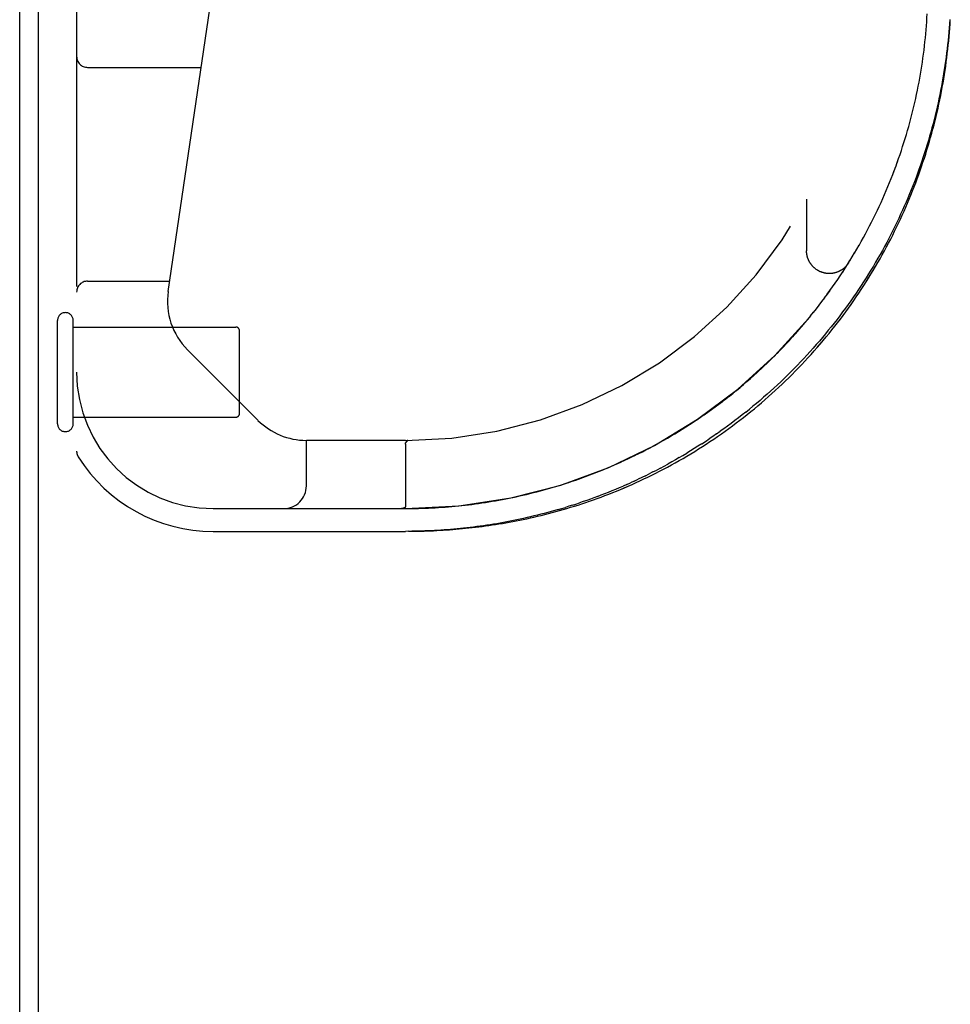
# Model space of a CAD drawing. Header units: inches. Extents: x 0 to 230, y 0 to 149.
# Tile 2 of 256: x 33.1 to 35.66, y 17.83 to 20.54. Entities that reach past the tile are written whole.
import ezdxf

# ---------------------------------------------------------------- set-up
doc = ezdxf.new("R2010")
doc.units = ezdxf.units.IN
doc.header["$LTSCALE"] = 12.648283
doc.header["$MEASUREMENT"] = 0
doc.linetypes.add('HIDDEN', pattern=[0.2, 0.1, -0.1])
doc.layers.get('0').update_dxf_attribs({"linetype": 'CONTINUOUS'})
doc.layers.add('DEFAULT_2', color=8, linetype='HIDDEN')
doc.layers.add('LEFTHAND_DOOR_ASSEMBLY', color=7, linetype='CONTINUOUS')

msp = doc.modelspace()

# ---------------------------------------------------------------- linework, layer by layer
at = {"color": 7, "linetype": 'Continuous'}
msp.add_line((33.1569, 9.7871), (33.1569, 21.5571), dxfattribs=at)
at = {"color": 3, "linetype": 'Continuous'}
msp.add_line((33.1049, 9.8981), (33.1049, 21.4461), dxfattribs=at)
at = {"layer": 'DEFAULT_2', "color": 8, "linetype": 'HIDDEN'}
for p, q in [((33.2089, 19.4261), (33.2089, 19.7101)), ((33.2519, 19.4261), (33.2519, 19.7101)), ((33.2519, 19.6921), (33.6989, 19.6921)), ((33.7089, 19.4541), (33.7089, 19.6821)), ((33.2519, 19.4441), (33.6989, 19.4441))]:
    msp.add_line(p, q, dxfattribs=at)
for centre, radius, start, end in [((33.2304, 19.7101), 0.0215, 360, 180), ((33.6989, 19.6821), 0.01, 360, 90), ((33.6989, 19.4541), 0.01, 270, 0), ((33.2304, 19.4261), 0.0215, 180, 0)]:
    msp.add_arc(centre, radius, start, end, dxfattribs=at)
at = {"layer": 'LEFTHAND_DOOR_ASSEMBLY', "color": 8, "linetype": 'HIDDEN'}
for p, q in [((33.2614, 21.0681), (33.2614, 19.3513)), ((33.5133, 19.7895), (33.6966, 21.0363)), ((35.5965, 20.5085), (35.5974, 20.5195)), ((35.5933, 20.4753), (35.5945, 20.4864)), ((35.5945, 20.4864), (35.5956, 20.4975)), ((35.5956, 20.4974), (35.5965, 20.5085)), ((35.5908, 20.4532), (35.5921, 20.4643)), ((35.5921, 20.4643), (35.5933, 20.4754)), ((35.5863, 20.4201), (35.5879, 20.4311)), ((35.5894, 20.4422), (35.5908, 20.4533)), ((33.2914, 20.4056), (33.6039, 20.4056)), ((35.5749, 20.3536), (35.577, 20.3647)), ((35.5389, 20.2098), (35.5423, 20.2209)), ((35.5422, 20.2208), (35.5455, 20.2319)), ((35.513, 20.1327), (35.517, 20.1438)), ((35.517, 20.1438), (35.5209, 20.1548)), ((35.4822, 20.0562), (35.487, 20.0672)), ((35.2679, 20.0431), (35.2679, 19.9015)), ((35.4726, 20.0346), (35.4775, 20.0454)), ((35.452, 19.9912), (35.4573, 20.0021)), ((35.4411, 19.9697), (35.4467, 19.9806)), ((35.4466, 19.9805), (35.4521, 19.9913)), ((35.424, 19.9377), (35.4299, 19.9485)), ((35.4299, 19.9485), (35.4356, 19.9592)), ((35.406, 19.9059), (35.4122, 19.9166)), ((35.4121, 19.9165), (35.4182, 19.9272)), ((35.4181, 19.9271), (35.4241, 19.9378)), ((35.3935, 19.8849), (35.3999, 19.8955)), ((35.3998, 19.8954), (35.4061, 19.9061)), ((35.374, 19.8536), (35.3807, 19.8642)), ((35.3806, 19.864), (35.3872, 19.8746)), ((35.3871, 19.8744), (35.3936, 19.885)), ((35.3536, 19.8227), (35.3606, 19.8331)), ((35.3605, 19.8329), (35.3674, 19.8434)), ((35.3673, 19.8432), (35.3741, 19.8538)), ((33.2914, 19.8181), (33.5175, 19.8181)), ((35.3395, 19.8023), (35.3467, 19.8126)), ((35.3466, 19.8124), (35.3537, 19.8228)), ((35.3175, 19.772), (35.3251, 19.7822)), ((35.3251, 19.7822), (35.3324, 19.7923)), ((35.2948, 19.7422), (35.3026, 19.7523)), ((35.3024, 19.7521), (35.3102, 19.7622)), ((35.31, 19.762), (35.3177, 19.7722)), ((35.2791, 19.7226), (35.2871, 19.7326)), ((35.287, 19.7324), (35.2949, 19.7424)), ((35.2549, 19.6937), (35.2632, 19.7035)), ((35.2631, 19.7033), (35.2713, 19.7131)), ((35.2711, 19.7129), (35.2792, 19.7228)), ((35.2299, 19.6654), (35.2385, 19.6749)), ((35.2383, 19.6747), (35.2468, 19.6844)), ((35.2467, 19.6842), (35.2551, 19.6939)), ((35.2041, 19.6377), (35.213, 19.647)), ((35.2128, 19.6468), (35.2216, 19.6562)), ((35.2214, 19.6561), (35.2301, 19.6656)), ((33.7599, 19.4357), (33.5664, 19.6292)), ((35.1777, 19.6106), (35.1868, 19.6198)), ((35.1866, 19.6196), (35.1956, 19.6288)), ((35.1954, 19.6286), (35.2043, 19.6378)), ((35.1505, 19.5843), (35.1598, 19.5932)), ((35.1596, 19.593), (35.1689, 19.602)), ((35.1687, 19.6018), (35.1778, 19.6108)), ((35.1227, 19.5588), (35.1322, 19.5674)), ((35.132, 19.5672), (35.1415, 19.5759)), ((35.1413, 19.5757), (35.1507, 19.5845)), ((35.0943, 19.5341), (35.1041, 19.5424)), ((35.1038, 19.5423), (35.1135, 19.5507)), ((35.1133, 19.5505), (35.1229, 19.559)), ((35.0557, 19.5025), (35.0657, 19.5105)), ((35.0655, 19.5103), (35.0754, 19.5183)), ((35.0751, 19.5181), (35.085, 19.5263)), ((35.0848, 19.5261), (35.0946, 19.5343)), ((35.0263, 19.4799), (35.0364, 19.4875)), ((35.0361, 19.4873), (35.0462, 19.4951)), ((35.046, 19.4949), (35.056, 19.5027)), ((34.9865, 19.4511), (34.9967, 19.4583)), ((34.9965, 19.4581), (35.0067, 19.4655)), ((35.0065, 19.4653), (35.0166, 19.4727)), ((35.0164, 19.4725), (35.0265, 19.48)), ((35.1008, 19.4582), (35.1107, 19.4661)), ((34.9462, 19.424), (34.9566, 19.4308)), ((34.9563, 19.4306), (34.9667, 19.4375)), ((34.9664, 19.4374), (34.9767, 19.4444)), ((34.9765, 19.4442), (34.9868, 19.4513)), ((34.9057, 19.3987), (34.9161, 19.405)), ((34.9158, 19.4049), (34.9262, 19.4113)), ((34.926, 19.4111), (34.9364, 19.4177)), ((34.9361, 19.4175), (34.9465, 19.4242)), ((35.0205, 19.3983), (35.0307, 19.4055)), ((33.8929, 19.2556), (33.8929, 19.3806)), ((34.1651, 19.3806), (33.8929, 19.3806)), ((34.1654, 19.3723), (34.1654, 19.3721)), ((34.1664, 19.3745), (34.1679, 19.3768)), ((34.1675, 19.3762), (34.1664, 19.3744)), ((34.1717, 19.3806), (34.1719, 19.3806)), ((34.1718, 19.3806), (34.1721, 19.3807)), ((34.8556, 19.3699), (34.8658, 19.3756)), ((34.8655, 19.3754), (34.8757, 19.3812)), ((34.8755, 19.3811), (34.8858, 19.387)), ((34.8855, 19.3868), (34.8959, 19.3929)), ((34.8956, 19.3927), (34.906, 19.3989)), ((34.1651, 19.3703), (34.1651, 19.1988)), ((34.8068, 19.3444), (34.8166, 19.3494)), ((34.8165, 19.3493), (34.8263, 19.3543)), ((34.8262, 19.3543), (34.8361, 19.3595)), ((34.8359, 19.3594), (34.846, 19.3647)), ((34.8457, 19.3646), (34.8558, 19.3701)), ((34.7587, 19.3215), (34.7684, 19.3259)), ((34.7971, 19.3396), (34.8069, 19.3445)), ((34.8457, 19.2938), (34.8354, 19.2886)), ((34.8457, 19.2938), (34.856, 19.2991)), ((34.8663, 19.3045), (34.856, 19.2991)), ((34.6043, 19.2619), (34.6142, 19.2651)), ((34.6141, 19.2651), (34.6239, 19.2684)), ((34.6238, 19.2683), (34.6337, 19.2717)), ((34.6336, 19.2717), (34.6434, 19.2751)), ((34.7741, 19.2597), (34.7842, 19.2643)), ((34.7944, 19.2689), (34.7842, 19.2643)), ((34.7944, 19.2689), (34.8047, 19.2737)), ((34.8252, 19.2835), (34.8354, 19.2886)), ((34.5751, 19.2529), (34.5848, 19.2558)), ((34.5945, 19.2588), (34.6044, 19.2619)), ((34.7741, 19.2597), (34.7639, 19.2552)), ((33.6364, 19.1931), (34.1651, 19.1931)), ((34.153, 19.1931), (34.1524, 19.1931)), ((34.1541, 19.1932), (34.1536, 19.1931)), ((34.1546, 19.1932), (34.1552, 19.1932)), ((34.1552, 19.1932), (34.1557, 19.1933)), ((34.1557, 19.1933), (34.1562, 19.1933)), ((34.1562, 19.1933), (34.1566, 19.1934)), ((33.6364, 19.1306), (34.1651, 19.1306)), ((34.174, 19.1307), (34.1651, 19.1306)), ((34.1737, 19.1307), (34.1828, 19.1307))]:
    msp.add_line(p, q, dxfattribs=at)
for points in [[(35.6613, 20.5369), (35.6606, 20.5254), (35.6598, 20.514), (35.6588, 20.5025), (35.6578, 20.4911), (35.6567, 20.4796), (35.6555, 20.4682), (35.6542, 20.4567), (35.6528, 20.4452), (35.6514, 20.4338), (35.6498, 20.4223), (35.6482, 20.4108), (35.6465, 20.3994), (35.6446, 20.3879), (35.6427, 20.3764), (35.6407, 20.365), (35.6386, 20.3535), (35.6364, 20.342), (35.6341, 20.3306), (35.6317, 20.3191), (35.6293, 20.3077), (35.6267, 20.2962), (35.6241, 20.2848), (35.6213, 20.2733), (35.6185, 20.2619), (35.6155, 20.2505), (35.6125, 20.239), (35.6094, 20.2276), (35.6062, 20.2162), (35.6028, 20.2048), (35.5994, 20.1934), (35.5959, 20.182), (35.5923, 20.1707), (35.5886, 20.1593), (35.5848, 20.148), (35.5809, 20.1366), (35.5769, 20.1253), (35.5728, 20.114), (35.5687, 20.1027), (35.5644, 20.0914), (35.56, 20.0801), (35.5555, 20.0689), (35.5509, 20.0577), (35.5462, 20.0464), (35.5415, 20.0352), (35.5366, 20.0241), (35.5316, 20.0129), (35.5265, 20.0018), (35.5213, 19.9906), (35.5161, 19.9796), (35.5107, 19.9685), (35.5052, 19.9574), (35.4996, 19.9464), (35.4939, 19.9354), (35.4882, 19.9245), (35.4823, 19.9135), (35.4763, 19.9026), (35.4702, 19.8918), (35.464, 19.8809), (35.4577, 19.8701), (35.4514, 19.8594), (35.4449, 19.8486), (35.4383, 19.8379), (35.4316, 19.8273), (35.4248, 19.8167), (35.4179, 19.8061), (35.4109, 19.7956), (35.4039, 19.7851), (35.3967, 19.7746), (35.3894, 19.7642), (35.382, 19.7539), (35.3746, 19.7436), (35.367, 19.7334), (35.3593, 19.7232), (35.3516, 19.713), (35.3437, 19.703), (35.3358, 19.6929), (35.3277, 19.683), (35.3196, 19.6731), (35.3114, 19.6633), (35.3031, 19.6535), (35.2947, 19.6438), (35.2862, 19.6341), (35.2776, 19.6246), (35.269, 19.6151), (35.2602, 19.6057), (35.2514, 19.5963), (35.2425, 19.587), (35.2336, 19.5778), (35.2245, 19.5687), (35.2154, 19.5597), (35.2062, 19.5507), (35.1969, 19.5419), (35.1876, 19.5331), (35.1782, 19.5244), (35.1687, 19.5158), (35.1592, 19.5073), (35.1496, 19.4989), (35.14, 19.4906), (35.1303, 19.4823), (35.1205, 19.4742), (35.1107, 19.4661)], [(35.5974, 20.5195), (35.5982, 20.5306), (35.5989, 20.5416), (35.5996, 20.5526)], [(35.6606, 20.5017), (35.6615, 20.5133), (35.6623, 20.525), (35.663, 20.5366)], [(34.1737, 19.1307), (34.1823, 19.1307), (34.1909, 19.1308), (34.1995, 19.131), (34.2081, 19.1312), (34.2167, 19.1314), (34.2254, 19.1317), (34.234, 19.1321), (34.2427, 19.1324), (34.2514, 19.1329), (34.2601, 19.1334), (34.2688, 19.1339), (34.2776, 19.1345), (34.2864, 19.1351), (34.2952, 19.1358), (34.304, 19.1365), (34.3129, 19.1373), (34.3218, 19.1381), (34.3308, 19.139), (34.3397, 19.1399), (34.3487, 19.1409), (34.3578, 19.142), (34.3669, 19.1431), (34.376, 19.1442), (34.3852, 19.1455), (34.3944, 19.1468), (34.4037, 19.1481), (34.413, 19.1495), (34.4223, 19.151), (34.4317, 19.1526), (34.4412, 19.1542), (34.4507, 19.1559), (34.4602, 19.1576), (34.4698, 19.1595), (34.4794, 19.1614), (34.4891, 19.1633), (34.4989, 19.1654), (34.5086, 19.1675), (34.5185, 19.1697), (34.5283, 19.172), (34.5383, 19.1744), (34.5482, 19.1769), (34.5582, 19.1794), (34.5683, 19.1821), (34.5784, 19.1848), (34.5886, 19.1876), (34.5988, 19.1905), (34.609, 19.1935), (34.6193, 19.1966), (34.6296, 19.1998), (34.64, 19.203), (34.6504, 19.2064), (34.6608, 19.2099), (34.6713, 19.2135), (34.6818, 19.2171), (34.6924, 19.2209), (34.703, 19.2248), (34.7136, 19.2288), (34.7242, 19.2329), (34.7349, 19.2371), (34.7455, 19.2414), (34.7562, 19.2458), (34.767, 19.2503), (34.7777, 19.2549), (34.7884, 19.2597), (34.7992, 19.2645), (34.81, 19.2695), (34.8207, 19.2745), (34.8315, 19.2797), (34.8423, 19.285), (34.8531, 19.2904), (34.8639, 19.2959), (34.8747, 19.3015), (34.8854, 19.3072), (34.8962, 19.3131), (34.9069, 19.319), (34.9176, 19.3251), (34.9283, 19.3312), (34.939, 19.3375), (34.9496, 19.3439), (34.9603, 19.3503), (34.9708, 19.3569), (34.9814, 19.3636), (34.9919, 19.3704), (35.0024, 19.3773), (35.0128, 19.3843), (35.0232, 19.3914), (35.0336, 19.3986), (35.0439, 19.4059), (35.0542, 19.4133), (35.0644, 19.4208), (35.0745, 19.4284), (35.0846, 19.4361), (35.0946, 19.4439), (35.1046, 19.4517), (35.1145, 19.4597), (35.1243, 19.4677), (35.1341, 19.4759), (35.1438, 19.4841), (35.1535, 19.4924), (35.163, 19.5008), (35.1725, 19.5093), (35.1819, 19.5178), (35.1913, 19.5265), (35.2006, 19.5352), (35.2098, 19.544), (35.2189, 19.5529), (35.2279, 19.5618), (35.2368, 19.5708), (35.2457, 19.5799), (35.2545, 19.5891), (35.2632, 19.5983), (35.2718, 19.6076), (35.2803, 19.617), (35.2888, 19.6264), (35.2971, 19.6359), (35.3054, 19.6455), (35.3136, 19.6551), (35.3217, 19.6647), (35.3297, 19.6745), (35.3376, 19.6843), (35.3454, 19.6941), (35.3531, 19.704), (35.3607, 19.714), (35.3683, 19.724), (35.3757, 19.7341), (35.383, 19.7442), (35.3903, 19.7543), (35.3975, 19.7645), (35.4045, 19.7748), (35.4115, 19.7851), (35.4184, 19.7955), (35.4252, 19.8058), (35.4318, 19.8163), (35.4384, 19.8268), (35.4449, 19.8373), (35.4513, 19.8478), (35.4576, 19.8584), (35.4638, 19.8691), (35.4699, 19.8797), (35.476, 19.8904), (35.4819, 19.9012), (35.4877, 19.912), (35.4934, 19.9228), (35.4991, 19.9336), (35.5046, 19.9445), (35.51, 19.9554), (35.5154, 19.9663), (35.5206, 19.9773), (35.5258, 19.9883), (35.5308, 19.9993), (35.5358, 20.0104), (35.5407, 20.0214), (35.5454, 20.0325), (35.5501, 20.0437), (35.5547, 20.0548), (35.5592, 20.066), (35.5636, 20.0772), (35.5679, 20.0884), (35.5721, 20.0996), (35.5762, 20.1109), (35.5802, 20.1222), (35.5841, 20.1335), (35.5879, 20.1448), (35.5917, 20.1561), (35.5953, 20.1675), (35.5989, 20.1789), (35.6023, 20.1902), (35.6057, 20.2016), (35.6089, 20.2131), (35.6121, 20.2245), (35.6152, 20.2359), (35.6182, 20.2474), (35.6211, 20.2589), (35.6239, 20.2703), (35.6266, 20.2818), (35.6292, 20.2933), (35.6317, 20.3049), (35.6341, 20.3164), (35.6365, 20.3279), (35.6387, 20.3395), (35.6409, 20.351), (35.6429, 20.3626), (35.6449, 20.3741), (35.6468, 20.3857), (35.6486, 20.3973), (35.6503, 20.4089), (35.6519, 20.4205), (35.6534, 20.4321), (35.6548, 20.4437), (35.6562, 20.4553), (35.6574, 20.4669), (35.6586, 20.4785), (35.6596, 20.4901), (35.6606, 20.5017)], [(35.5863, 20.42), (35.5879, 20.4311), (35.5894, 20.4422)], [(35.577, 20.3647), (35.579, 20.3757), (35.581, 20.3868), (35.5828, 20.3979), (35.5846, 20.409), (35.5863, 20.4201)], [(35.577, 20.3647), (35.579, 20.3758), (35.581, 20.3869), (35.5828, 20.3979), (35.5846, 20.409)], [(35.5455, 20.2318), (35.5486, 20.2429), (35.5517, 20.2539), (35.5546, 20.265), (35.5575, 20.2761), (35.5602, 20.2871), (35.5629, 20.2982), (35.5655, 20.3093), (35.568, 20.3204), (35.5704, 20.3314), (35.5727, 20.3425), (35.5749, 20.3536)], [(35.5455, 20.2319), (35.5486, 20.243), (35.5517, 20.254), (35.5546, 20.2651), (35.5575, 20.2762), (35.5602, 20.2872), (35.5629, 20.2983), (35.5655, 20.3094), (35.568, 20.3204), (35.5704, 20.3315), (35.5727, 20.3426)], [(35.5247, 20.1657), (35.5284, 20.1767), (35.532, 20.1877), (35.5355, 20.1987), (35.5389, 20.2098)], [(35.5247, 20.1658), (35.5284, 20.1768), (35.532, 20.1878), (35.5355, 20.1988)], [(35.517, 20.1437), (35.5209, 20.1547), (35.5247, 20.1658)], [(35.4869, 20.067), (35.4915, 20.078), (35.496, 20.0889), (35.5004, 20.0998), (35.5047, 20.1108), (35.5089, 20.1217), (35.513, 20.1328)], [(35.487, 20.0672), (35.4915, 20.0781), (35.496, 20.089), (35.5004, 20.0999), (35.5047, 20.1109), (35.5089, 20.1218)], [(35.4725, 20.0344), (35.4774, 20.0453), (35.4823, 20.0563)], [(35.4573, 20.002), (35.4625, 20.0128), (35.4675, 20.0236), (35.4726, 20.0346)], [(35.4573, 20.0021), (35.4625, 20.0129), (35.4676, 20.0237)], [(35.0846, 19.4361), (35.0946, 19.4439), (35.1046, 19.4517), (35.1145, 19.4597), (35.1243, 19.4677), (35.1341, 19.4759), (35.1438, 19.4841), (35.1535, 19.4924), (35.163, 19.5008), (35.1725, 19.5093), (35.1819, 19.5178), (35.1913, 19.5265), (35.2006, 19.5352), (35.2097, 19.544), (35.2189, 19.5529), (35.2279, 19.5618), (35.2368, 19.5708), (35.2457, 19.5799), (35.2545, 19.5891), (35.2632, 19.5983), (35.2718, 19.6076), (35.2803, 19.617), (35.2888, 19.6264), (35.2971, 19.6359), (35.3054, 19.6454), (35.3136, 19.6551), (35.3217, 19.6647), (35.3297, 19.6745), (35.3376, 19.6843), (35.3454, 19.6941), (35.3531, 19.704), (35.3607, 19.714), (35.3683, 19.724), (35.3757, 19.734), (35.383, 19.7442), (35.3903, 19.7543), (35.3975, 19.7645), (35.4045, 19.7748), (35.4115, 19.7851), (35.4184, 19.7954), (35.4252, 19.8058), (35.4318, 19.8163), (35.4384, 19.8267), (35.4449, 19.8373), (35.4513, 19.8478), (35.4576, 19.8584), (35.4638, 19.8691), (35.4699, 19.8797), (35.476, 19.8904), (35.4819, 19.9012), (35.4877, 19.912), (35.4934, 19.9228), (35.4991, 19.9336), (35.5046, 19.9445), (35.51, 19.9554), (35.5154, 19.9663), (35.5206, 19.9773), (35.5258, 19.9883)], [(35.4298, 19.9483), (35.4355, 19.959), (35.4412, 19.9699)], [(35.3834, 19.8684), (35.3828, 19.8675), (35.3822, 19.8666), (35.3815, 19.8657), (35.3809, 19.8647), (35.3802, 19.8638), (35.3795, 19.8629), (35.3788, 19.862), (35.3781, 19.8612), (35.3773, 19.8603), (35.3766, 19.8594), (35.3758, 19.8586), (35.375, 19.8578), (35.3742, 19.857), (35.3734, 19.8562), (35.3726, 19.8554), (35.3717, 19.8547), (35.3709, 19.8539), (35.37, 19.8532), (35.3691, 19.8525), (35.3682, 19.8518), (35.3673, 19.8511), (35.3664, 19.8504), (35.3654, 19.8498), (35.3645, 19.8492), (35.3635, 19.8485), (35.3625, 19.8479), (35.3616, 19.8474), (35.3606, 19.8468), (35.3596, 19.8463), (35.3585, 19.8457), (35.3575, 19.8452), (35.3565, 19.8448), (35.3555, 19.8443), (35.3544, 19.8438), (35.3534, 19.8434), (35.3523, 19.843), (35.3512, 19.8426), (35.3501, 19.8422), (35.3491, 19.8419), (35.348, 19.8416), (35.3469, 19.8413), (35.3458, 19.841), (35.3447, 19.8407), (35.3436, 19.8404), (35.3424, 19.8402), (35.3413, 19.84), (35.3402, 19.8398), (35.3391, 19.8396), (35.338, 19.8395), (35.3368, 19.8394), (35.3357, 19.8393), (35.3346, 19.8392), (35.3334, 19.8391), (35.3323, 19.8391), (35.3311, 19.839), (35.33, 19.839), (35.3289, 19.8391), (35.3277, 19.8391), (35.3266, 19.8391), (35.3255, 19.8392), (35.3243, 19.8393), (35.3232, 19.8394), (35.3221, 19.8396), (35.3209, 19.8398), (35.3198, 19.8399), (35.3187, 19.8401), (35.3176, 19.8404), (35.3165, 19.8406), (35.3154, 19.8409), (35.3142, 19.8411), (35.3132, 19.8415), (35.3121, 19.8418), (35.311, 19.8421), (35.3099, 19.8425), (35.3088, 19.8429), (35.3078, 19.8433), (35.3067, 19.8437), (35.3057, 19.8441), (35.3046, 19.8446), (35.3036, 19.8451), (35.3026, 19.8456), (35.3015, 19.8461), (35.3005, 19.8466), (35.2995, 19.8472), (35.2986, 19.8477), (35.2976, 19.8483), (35.2966, 19.8489), (35.2957, 19.8496), (35.2947, 19.8502), (35.2938, 19.8509), (35.2929, 19.8515), (35.292, 19.8522), (35.2911, 19.8529), (35.2902, 19.8537), (35.2893, 19.8544), (35.2885, 19.8551), (35.2876, 19.8559), (35.2868, 19.8567), (35.286, 19.8575), (35.2852, 19.8583), (35.2844, 19.8592), (35.2837, 19.86), (35.2829, 19.8609), (35.2822, 19.8617), (35.2815, 19.8626), (35.2808, 19.8635), (35.2801, 19.8644), (35.2794, 19.8653), (35.2788, 19.8663), (35.2781, 19.8672), (35.2775, 19.8682), (35.2769, 19.8691), (35.2763, 19.8701), (35.2758, 19.8711), (35.2752, 19.8721), (35.2747, 19.8731), (35.2742, 19.8741), (35.2737, 19.8752), (35.2732, 19.8762), (35.2728, 19.8772), (35.2724, 19.8783), (35.2719, 19.8794), (35.2715, 19.8804), (35.2712, 19.8815), (35.2708, 19.8826), (35.2705, 19.8837), (35.2702, 19.8848), (35.2699, 19.8859), (35.2696, 19.887), (35.2693, 19.8881), (35.2691, 19.8892), (35.2689, 19.8903), (35.2687, 19.8914), (35.2685, 19.8926), (35.2684, 19.8937), (35.2682, 19.8948), (35.2681, 19.896), (35.268, 19.8971), (35.268, 19.8982), (35.2679, 19.8994), (35.2679, 19.9005), (35.2679, 19.9015)], [(35.3249, 19.782), (35.3322, 19.7921), (35.3396, 19.8024)], [(35.1008, 19.4582), (35.0909, 19.4504), (35.081, 19.4426), (35.071, 19.435), (35.061, 19.4274), (35.0509, 19.42), (35.0408, 19.4127), (35.0307, 19.4055)], [(34.1823, 19.1307), (34.1909, 19.1308), (34.1995, 19.131), (34.2081, 19.1312), (34.2167, 19.1314), (34.2254, 19.1317), (34.234, 19.1321), (34.2427, 19.1324), (34.2514, 19.1329), (34.2601, 19.1334), (34.2688, 19.1339), (34.2776, 19.1345), (34.2864, 19.1351), (34.2952, 19.1358), (34.304, 19.1365), (34.3129, 19.1373), (34.3218, 19.1381), (34.3307, 19.139), (34.3397, 19.1399), (34.3487, 19.1409), (34.3578, 19.142), (34.3669, 19.1431), (34.376, 19.1442), (34.3852, 19.1455), (34.3944, 19.1468), (34.4037, 19.1481), (34.413, 19.1495), (34.4223, 19.151), (34.4317, 19.1526), (34.4412, 19.1542), (34.4507, 19.1559), (34.4602, 19.1576), (34.4698, 19.1594), (34.4794, 19.1614), (34.4891, 19.1633), (34.4989, 19.1654), (34.5086, 19.1675), (34.5185, 19.1697), (34.5283, 19.172), (34.5383, 19.1744), (34.5482, 19.1769), (34.5582, 19.1794), (34.5683, 19.182), (34.5784, 19.1848), (34.5886, 19.1876), (34.5988, 19.1905), (34.609, 19.1935), (34.6193, 19.1966), (34.6296, 19.1998), (34.64, 19.203), (34.6504, 19.2064), (34.6608, 19.2099), (34.6713, 19.2135), (34.6818, 19.2171), (34.6924, 19.2209), (34.703, 19.2248), (34.7136, 19.2288), (34.7242, 19.2329), (34.7349, 19.2371), (34.7455, 19.2414), (34.7562, 19.2458), (34.7669, 19.2503), (34.7777, 19.2549), (34.7884, 19.2597), (34.7992, 19.2645), (34.81, 19.2695), (34.8207, 19.2745), (34.8315, 19.2797), (34.8423, 19.285), (34.8531, 19.2904), (34.8639, 19.2959), (34.8746, 19.3015), (34.8854, 19.3072), (34.8962, 19.3131), (34.9069, 19.319), (34.9176, 19.3251), (34.9283, 19.3312), (34.939, 19.3375), (34.9496, 19.3439), (34.9603, 19.3503), (34.9708, 19.3569), (34.9814, 19.3636), (34.9919, 19.3704), (35.0024, 19.3773), (35.0128, 19.3843), (35.0232, 19.3914), (35.0336, 19.3986), (35.0439, 19.4059), (35.0541, 19.4133), (35.0643, 19.4208), (35.0745, 19.4284)], [(34.1651, 19.3703), (34.1652, 19.3706), (34.1652, 19.3708), (34.1652, 19.371), (34.1652, 19.3713), (34.1652, 19.3715), (34.1653, 19.3717), (34.1653, 19.3719), (34.1654, 19.3721), (34.1654, 19.3723), (34.1655, 19.3725), (34.1655, 19.3727), (34.1656, 19.3729), (34.1657, 19.3731), (34.1658, 19.3733), (34.1658, 19.3735), (34.1659, 19.3737), (34.166, 19.3739), (34.1661, 19.3741), (34.1662, 19.3743), (34.1664, 19.3744)], [(34.1664, 19.3745), (34.1663, 19.3743), (34.1662, 19.3741), (34.166, 19.3739), (34.1659, 19.3737), (34.1659, 19.3735), (34.1658, 19.3733), (34.1657, 19.3731)], [(34.1675, 19.3761), (34.1679, 19.3768), (34.1681, 19.3771), (34.1683, 19.3773), (34.1685, 19.3776), (34.1687, 19.3779), (34.1689, 19.3781), (34.1691, 19.3784), (34.1693, 19.3786)], [(34.1693, 19.3786), (34.1691, 19.3784), (34.1689, 19.3782), (34.1687, 19.3779), (34.1685, 19.3776), (34.1683, 19.3774), (34.1681, 19.3771), (34.1679, 19.3768)], [(34.1693, 19.3786), (34.1694, 19.3788), (34.1696, 19.379), (34.1698, 19.3792), (34.1699, 19.3794), (34.1701, 19.3796), (34.1703, 19.3797), (34.1704, 19.3799), (34.1706, 19.38), (34.1707, 19.3801), (34.1709, 19.3802), (34.171, 19.3803), (34.1712, 19.3804), (34.1713, 19.3805), (34.1715, 19.3805), (34.1716, 19.3806), (34.1718, 19.3806)], [(34.1717, 19.3806), (34.1715, 19.3806), (34.1714, 19.3805), (34.1712, 19.3805), (34.1711, 19.3804), (34.171, 19.3803), (34.1708, 19.3802), (34.1707, 19.3801), (34.1705, 19.38), (34.1704, 19.3799), (34.1702, 19.3797), (34.1701, 19.3796), (34.1699, 19.3794), (34.1697, 19.3792), (34.1696, 19.379), (34.1694, 19.3788), (34.1693, 19.3786)], [(34.9796, 19.3709), (34.9899, 19.3776), (35.0001, 19.3844)], [(35.0205, 19.3983), (35.0103, 19.3913), (35.0001, 19.3844)], [(34.9179, 19.3331), (34.9282, 19.3391), (34.9385, 19.3453)], [(34.9796, 19.3709), (34.9693, 19.3644), (34.9591, 19.3579), (34.9488, 19.3515), (34.9385, 19.3453)], [(34.6434, 19.2751), (34.6531, 19.2785), (34.6628, 19.2821), (34.6724, 19.2857), (34.6821, 19.2894), (34.6917, 19.2931), (34.7012, 19.2969), (34.7108, 19.3008), (34.7204, 19.3048), (34.73, 19.3088), (34.7395, 19.313), (34.7491, 19.3172), (34.7588, 19.3215)], [(34.7683, 19.3259), (34.7779, 19.3304), (34.7875, 19.335), (34.7973, 19.3397)], [(34.7684, 19.3259), (34.778, 19.3304), (34.7876, 19.335)], [(34.9179, 19.3331), (34.9075, 19.3271), (34.8972, 19.3213), (34.8869, 19.3156)], [(34.6433, 19.275), (34.653, 19.2785), (34.6627, 19.2821), (34.6724, 19.2857), (34.682, 19.2893), (34.6916, 19.2931), (34.7012, 19.2969), (34.7108, 19.3008)], [(34.7204, 19.3048), (34.73, 19.3088), (34.7396, 19.313), (34.7492, 19.3172)], [(34.8663, 19.3045), (34.8766, 19.31), (34.8869, 19.3156)], [(34.8252, 19.2835), (34.8149, 19.2786), (34.8047, 19.2737)], [(34.4505, 19.2218), (34.4599, 19.2237), (34.4694, 19.2257), (34.4789, 19.2278), (34.4884, 19.23), (34.4979, 19.2322), (34.5075, 19.2345), (34.517, 19.2369), (34.5267, 19.2394)], [(34.5266, 19.2394), (34.5362, 19.2419), (34.5459, 19.2445), (34.5556, 19.2472), (34.5652, 19.25), (34.5751, 19.2529)], [(34.5267, 19.2394), (34.5363, 19.2419), (34.546, 19.2445), (34.5556, 19.2472), (34.5653, 19.25)], [(34.575, 19.2528), (34.5847, 19.2558), (34.5946, 19.2588)], [(34.6934, 19.2267), (34.7034, 19.2305), (34.7134, 19.2343), (34.7235, 19.2383), (34.7335, 19.2424), (34.7436, 19.2466), (34.7537, 19.2509), (34.7639, 19.2552)], [(34.3664, 19.2073), (34.3757, 19.2086), (34.385, 19.21), (34.3943, 19.2115), (34.4036, 19.2131)], [(34.3664, 19.2073), (34.3757, 19.2086), (34.385, 19.2101), (34.3943, 19.2115)], [(34.4036, 19.2131), (34.4129, 19.2147), (34.4223, 19.2163), (34.4317, 19.2181), (34.4411, 19.2199), (34.4505, 19.2218)], [(34.4036, 19.2131), (34.413, 19.2147), (34.4223, 19.2163), (34.4317, 19.2181), (34.4411, 19.2199)], [(34.4505, 19.2218), (34.46, 19.2237), (34.4695, 19.2257), (34.4789, 19.2278), (34.4884, 19.23), (34.498, 19.2322), (34.5075, 19.2345), (34.5171, 19.2369)], [(34.6934, 19.2267), (34.6834, 19.2229), (34.6735, 19.2193), (34.6636, 19.2158), (34.6537, 19.2124), (34.6439, 19.209)], [(34.1524, 19.1931), (34.153, 19.1931), (34.1536, 19.1931)], [(34.1535, 19.1931), (34.1541, 19.1932), (34.1547, 19.1932)], [(34.1651, 19.1988), (34.1651, 19.1986), (34.1651, 19.1985), (34.1651, 19.1983), (34.1651, 19.1982), (34.1651, 19.198), (34.165, 19.1979), (34.165, 19.1977), (34.1649, 19.1976), (34.1649, 19.1975), (34.1648, 19.1973), (34.1648, 19.1972), (34.1647, 19.1971), (34.1646, 19.1969), (34.1645, 19.1968), (34.1645, 19.1967), (34.1644, 19.1966), (34.1643, 19.1964), (34.1642, 19.1963), (34.164, 19.1962), (34.1639, 19.1961), (34.1638, 19.196), (34.1637, 19.1959), (34.1635, 19.1957), (34.1634, 19.1956), (34.1632, 19.1955), (34.1631, 19.1954), (34.1629, 19.1953), (34.1627, 19.1952), (34.1625, 19.1951), (34.1623, 19.195), (34.1621, 19.1949), (34.1619, 19.1947), (34.1617, 19.1946), (34.1614, 19.1945), (34.1612, 19.1944), (34.1609, 19.1943), (34.1606, 19.1942), (34.1603, 19.1942), (34.16, 19.1941), (34.1597, 19.194), (34.1594, 19.1939), (34.1591, 19.1938), (34.1587, 19.1937), (34.1583, 19.1936), (34.1579, 19.1936), (34.1575, 19.1935), (34.1571, 19.1934), (34.1566, 19.1934)], [(34.1651, 19.1931), (34.1742, 19.1932), (34.1833, 19.1932), (34.1924, 19.1934), (34.2015, 19.1936), (34.2106, 19.1939), (34.2197, 19.1942), (34.2288, 19.1945), (34.2379, 19.195), (34.247, 19.1955), (34.2561, 19.196), (34.2653, 19.1966), (34.2744, 19.1973), (34.2835, 19.198), (34.2927, 19.1988), (34.3019, 19.1997), (34.311, 19.2006), (34.3202, 19.2015), (34.3294, 19.2026), (34.3386, 19.2036), (34.3479, 19.2048), (34.3571, 19.206), (34.3664, 19.2073)], [(34.1742, 19.1932), (34.1833, 19.1932), (34.1924, 19.1934), (34.2015, 19.1936), (34.2106, 19.1939), (34.2197, 19.1942), (34.2288, 19.1945), (34.2379, 19.195), (34.247, 19.1955), (34.2562, 19.196), (34.2653, 19.1966), (34.2744, 19.1973), (34.2836, 19.198), (34.2927, 19.1988), (34.3019, 19.1997), (34.3111, 19.2006), (34.3203, 19.2015), (34.3295, 19.2026), (34.3387, 19.2037), (34.3479, 19.2048), (34.3572, 19.206)], [(34.5854, 19.1906), (34.5757, 19.1879), (34.5661, 19.1852), (34.5565, 19.1825), (34.547, 19.18), (34.5374, 19.1775), (34.528, 19.1751), (34.5185, 19.1728), (34.509, 19.1705), (34.4996, 19.1684), (34.4902, 19.1662), (34.4809, 19.1642), (34.4715, 19.1622), (34.4622, 19.1603), (34.4529, 19.1585), (34.4437, 19.1567), (34.4345, 19.155), (34.4252, 19.1533), (34.4161, 19.1517), (34.4069, 19.1502), (34.3977, 19.1488), (34.3886, 19.1474), (34.3795, 19.146), (34.3704, 19.1447), (34.3614, 19.1435), (34.3523, 19.1423), (34.3433, 19.1412), (34.3343, 19.1402), (34.3253, 19.1392), (34.3163, 19.1383), (34.3073, 19.1374), (34.2984, 19.1366), (34.2894, 19.1358), (34.2805, 19.1351), (34.2716, 19.1344), (34.2627, 19.1338), (34.2538, 19.1332), (34.2449, 19.1328), (34.236, 19.1323), (34.2271, 19.1319), (34.2183, 19.1316), (34.2094, 19.1313), (34.2006, 19.131), (34.1917, 19.1309), (34.1828, 19.1307)], [(34.5854, 19.1906), (34.5951, 19.1935), (34.6048, 19.1964)], [(34.6243, 19.2026), (34.6145, 19.1995), (34.6048, 19.1964)], [(34.6243, 19.2026), (34.634, 19.2057), (34.6439, 19.209)]]:
    msp.add_lwpolyline(points, dxfattribs=at)
for centre, radius, start, end in [((34.1651, 20.6296), 1.4365, 270, 360), ((34.1651, 20.6296), 1.249, 270, 360), ((33.2914, 20.4356), 0.03, 180, 270), ((33.2914, 19.7881), 0.03, 90, 180), ((33.6993, 19.7622), 0.188, 171.6394, 225), ((33.6364, 19.5681), 0.375, 180, 270), ((33.8929, 19.5686), 0.188, 225, 270), ((33.2914, 19.3513), 0.03, 180, 212.1535), ((33.6364, 19.5681), 0.4375, 212.1535, 270), ((33.8304, 19.2556), 0.0625, 270, 360)]:
    msp.add_arc(centre, radius, start, end, dxfattribs=at)

doc.saveas('drawing.dxf')
